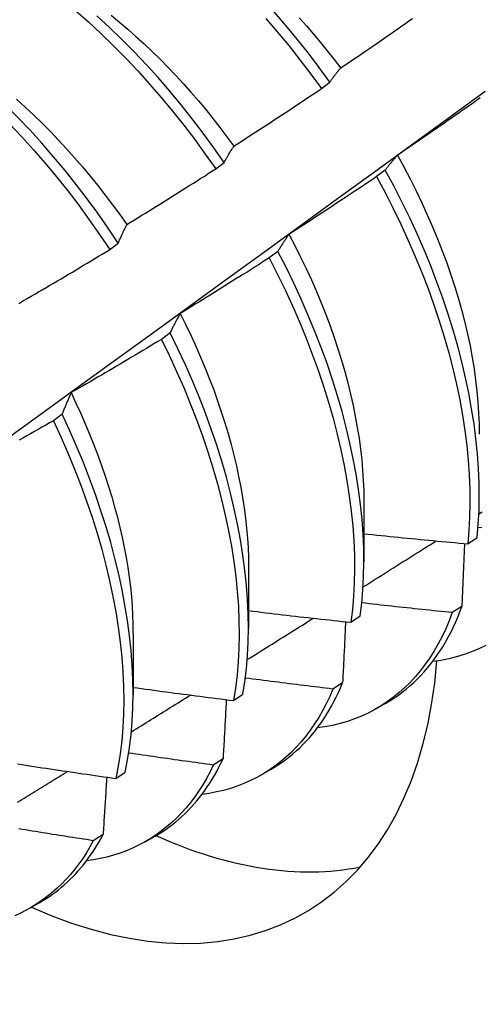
# Model space of a CAD drawing. Header units: inches. Extents: x 14 to 159, y 13 to 97.
# Tile 62 of 89: x 142.828 to 142.966, y 52.993 to 53.29. Entities that reach past the tile are written whole.
import ezdxf

# ---------------------------------------------------------------- set-up
doc = ezdxf.new("R2010")
doc.units = ezdxf.units.IN
doc.header["$MEASUREMENT"] = 0
doc.layers.add('Visible Edges(ANSI)', color=7, linetype='Continuous', lineweight=25)

msp = doc.modelspace()

# ---------------------------------------------------------------- linework, layer by layer
at = {"layer": 'Visible Edges(ANSI)'}
for p, q in [((142.91881, 53.2689), (142.92138, 53.27086)), ((142.88694, 53.24466), (142.88952, 53.24662)), ((142.93809, 53.24432), (142.93547, 53.24235)), ((142.85499, 53.22036), (142.85758, 53.22233)), ((142.9057, 53.21981), (142.90308, 53.21783)), ((142.87322, 53.19527), (142.87059, 53.19328)), ((142.84064, 53.1707), (142.838, 53.16871)), ((142.93166, 53.1446), (142.93163, 53.12616)), ((142.96293, 53.13163), (142.96577, 53.13355)), ((142.89686, 53.12456), (142.89683, 53.10612)), ((142.96117, 53.11274), (142.95827, 53.11087)), ((142.92766, 53.10795), (142.93052, 53.10986)), ((142.86206, 53.10452), (142.86203, 53.08608)), ((142.92521, 53.08968), (142.92231, 53.08783)), ((142.89229, 53.08436), (142.89515, 53.08627)), ((142.93548, 53.08196), (142.93829, 53.08358)), ((142.88915, 53.06675), (142.88623, 53.0649)), ((142.90068, 53.06192), (142.90349, 53.06354)), ((142.85679, 53.06088), (142.85966, 53.06277)), ((142.85298, 53.04393), (142.85005, 53.04209)), ((142.86588, 53.04188), (142.8687, 53.0435)), ((142.83109, 53.02184), (142.8339, 53.02346))]:
    msp.add_line(p, q, dxfattribs=at)
at = {"layer": 'Visible Edges(ANSI)', "flags": 128}
for points in [[(142.84472, 53.2924), (142.84856, 53.289), (142.85236, 53.28548), (142.85611, 53.28184), (142.8598, 53.27809), (142.86344, 53.27423), (142.86702, 53.27028), (142.87053, 53.26622), (142.87397, 53.26207), (142.87733, 53.25784), (142.88062, 53.25352), (142.88382, 53.24913), (142.88694, 53.24466)], [(142.78593, 53.29014), (142.78995, 53.28756), (142.79395, 53.28483), (142.79793, 53.28196), (142.80188, 53.27896), (142.8058, 53.27582), (142.80969, 53.27256), (142.81354, 53.26916), (142.81734, 53.26565), (142.82109, 53.26202), (142.82479, 53.25828), (142.82843, 53.25443), (142.83201, 53.25047), (142.83552, 53.24642), (142.83897, 53.24228), (142.84233, 53.23805), (142.84563, 53.23374), (142.84884, 53.22935), (142.85196, 53.22489), (142.85499, 53.22036)], [(142.85758, 53.22233), (142.85454, 53.22685), (142.85141, 53.23131), (142.84819, 53.23569), (142.84489, 53.23999), (142.84152, 53.24422), (142.83807, 53.24835), (142.83455, 53.2524), (142.83097, 53.25634), (142.82732, 53.26018), (142.82362, 53.26392), (142.81986, 53.26754), (142.81606, 53.27104), (142.81221, 53.27443), (142.80832, 53.27768), (142.80439, 53.28081), (142.80044, 53.28381), (142.79646, 53.28666), (142.79245, 53.28938), (142.78843, 53.29195)], [(142.88952, 53.24662), (142.88639, 53.25108), (142.88318, 53.25547), (142.87989, 53.25978), (142.87652, 53.26401), (142.87307, 53.26815), (142.86956, 53.2722), (142.86598, 53.27615), (142.86234, 53.28), (142.85864, 53.28374), (142.85488, 53.28737), (142.85108, 53.29088)], [(142.85544, 53.29103), (142.85795, 53.28896), (142.86044, 53.28683), (142.86291, 53.28464), (142.86535, 53.2824), (142.86778, 53.2801), (142.87017, 53.27774), (142.87254, 53.27534), (142.87489, 53.27287), (142.8772, 53.27036), (142.87947, 53.2678), (142.88172, 53.2652), (142.88393, 53.26255), (142.88611, 53.25985), (142.88824, 53.25712), (142.89035, 53.25435), (142.89241, 53.25154)], [(142.90203, 53.29008), (142.90553, 53.28601), (142.90897, 53.28186), (142.91233, 53.27762), (142.91561, 53.2733), (142.91881, 53.2689)], [(142.92138, 53.27086), (142.91817, 53.27525), (142.91489, 53.27957), (142.91152, 53.2838), (142.90808, 53.28795), (142.90457, 53.292)], [(142.91213, 53.29023), (142.91429, 53.2878), (142.91643, 53.28534), (142.91853, 53.28284), (142.9206, 53.2803), (142.92263, 53.27772), (142.92464, 53.27511)], [(142.92464, 53.27512), (142.92573, 53.27585), (142.92682, 53.27659), (142.92791, 53.27733), (142.929, 53.27807), (142.93008, 53.27881), (142.93117, 53.27955), (142.93225, 53.2803), (142.93334, 53.28104), (142.93442, 53.28179), (142.9355, 53.28253), (142.93659, 53.28328), (142.93767, 53.28403), (142.93875, 53.28478), (142.93983, 53.28553), (142.94091, 53.28628), (142.94199, 53.28703), (142.94307, 53.28778), (142.94415, 53.28854), (142.94522, 53.28929), (142.9463, 53.29005)], [(142.92138, 53.27086), (142.92151, 53.27105), (142.92164, 53.27124), (142.92177, 53.27143), (142.9219, 53.27161), (142.92204, 53.2718), (142.92217, 53.27198), (142.9223, 53.27217), (142.92244, 53.27235), (142.92257, 53.27253), (142.9227, 53.27271), (142.92284, 53.27289), (142.92298, 53.27307), (142.92311, 53.27324), (142.92325, 53.27342), (142.92339, 53.27359), (142.92352, 53.27377), (142.92366, 53.27394), (142.9238, 53.27411), (142.92394, 53.27428), (142.92408, 53.27445), (142.92422, 53.27462), (142.92436, 53.27479), (142.9245, 53.27495), (142.92464, 53.27512)], [(142.89244, 53.25156), (142.89355, 53.25227), (142.89466, 53.25298), (142.89576, 53.25369), (142.89686, 53.25441), (142.89797, 53.25512), (142.89907, 53.25584), (142.90017, 53.25656), (142.90127, 53.25728), (142.90237, 53.25799), (142.90347, 53.25871), (142.90457, 53.25944), (142.90567, 53.26016), (142.90677, 53.26088), (142.90787, 53.26161), (142.90897, 53.26233), (142.91006, 53.26306), (142.91116, 53.26378), (142.91225, 53.26451), (142.91335, 53.26524), (142.91444, 53.26597), (142.91553, 53.2667), (142.91663, 53.26744), (142.91772, 53.26817), (142.91881, 53.2689)], [(142.72173, 53.08959), (142.73303, 53.09772), (142.74433, 53.10585), (142.75561, 53.11397), (142.76689, 53.1221), (142.77815, 53.13023), (142.7894, 53.13835), (142.80065, 53.14648), (142.81188, 53.1546), (142.82311, 53.16272), (142.83432, 53.17084), (142.84552, 53.17896), (142.85672, 53.18708), (142.8679, 53.19519), (142.87908, 53.2033), (142.89025, 53.21142), (142.9014, 53.21952), (142.91255, 53.22763), (142.92369, 53.23573), (142.93482, 53.24383), (142.94594, 53.25193), (142.95705, 53.26002), (142.96815, 53.26811)], [(142.82693, 53.26568), (142.82951, 53.26334), (142.83206, 53.26093), (142.83459, 53.25846), (142.83709, 53.25594), (142.83957, 53.25335), (142.842, 53.25071), (142.84441, 53.24802), (142.84678, 53.24528), (142.84911, 53.24249), (142.8514, 53.23966), (142.85366, 53.23678), (142.85587, 53.23386), (142.85803, 53.23091), (142.86016, 53.22792)], [(142.9667, 53.26607), (142.96562, 53.26531), (142.96455, 53.26455), (142.96347, 53.26379), (142.96239, 53.26303), (142.96131, 53.26228), (142.96023, 53.26152), (142.95915, 53.26077), (142.95807, 53.26001), (142.95699, 53.25926), (142.95591, 53.25851), (142.95482, 53.25776), (142.95374, 53.25701), (142.95266, 53.25626), (142.95157, 53.25551), (142.95049, 53.25477), (142.9494, 53.25402), (142.94831, 53.25328), (142.94723, 53.25253), (142.94614, 53.25179), (142.94505, 53.25105), (142.94396, 53.25031), (142.94287, 53.24957), (142.94178, 53.24883)], [(142.88952, 53.24662), (142.88963, 53.24684), (142.88975, 53.24706), (142.88987, 53.24728), (142.88999, 53.24749), (142.89011, 53.2477), (142.89022, 53.24792), (142.89034, 53.24813), (142.89046, 53.24834), (142.89058, 53.24855), (142.8907, 53.24876), (142.89083, 53.24896), (142.89095, 53.24917), (142.89107, 53.24938), (142.89119, 53.24958), (142.89132, 53.24978), (142.89144, 53.24998), (142.89156, 53.25019), (142.89169, 53.25038), (142.89181, 53.25058), (142.89194, 53.25078), (142.89206, 53.25098), (142.89219, 53.25117), (142.89232, 53.25137), (142.89244, 53.25156)], [(142.94178, 53.24883), (142.94162, 53.24865), (142.94146, 53.24848), (142.9413, 53.2483), (142.94114, 53.24812), (142.94098, 53.24794), (142.94082, 53.24776), (142.94067, 53.24758), (142.94051, 53.2474), (142.94036, 53.24721), (142.9402, 53.24703), (142.94005, 53.24684), (142.93989, 53.24665), (142.93974, 53.24646), (142.93959, 53.24628), (142.93943, 53.24609), (142.93928, 53.24589), (142.93913, 53.2457), (142.93898, 53.24551), (142.93883, 53.24531), (142.93868, 53.24512), (142.93853, 53.24492), (142.93838, 53.24472), (142.93823, 53.24452), (142.93809, 53.24432)], [(142.94173, 53.24883), (142.94368, 53.24526), (142.94555, 53.24168), (142.94736, 53.23808), (142.94909, 53.23447), (142.95075, 53.23084), (142.95233, 53.22721), (142.95383, 53.22358), (142.95525, 53.21994), (142.9566, 53.21631), (142.95786, 53.21269), (142.95904, 53.20908), (142.96013, 53.20548), (142.96114, 53.2019), (142.96206, 53.19835), (142.96289, 53.19482), (142.96363, 53.19131), (142.96428, 53.18784), (142.96485, 53.1844), (142.96533, 53.181), (142.96571, 53.17764), (142.96602, 53.17433), (142.96623, 53.17106), (142.96636, 53.16784), (142.96639, 53.16468)], [(142.86018, 53.22795), (142.8613, 53.22863), (142.86243, 53.22932), (142.86355, 53.23001), (142.86467, 53.23069), (142.86579, 53.23138), (142.86691, 53.23207), (142.86802, 53.23276), (142.86914, 53.23345), (142.87026, 53.23415), (142.87138, 53.23484), (142.87249, 53.23554), (142.87361, 53.23623), (142.87472, 53.23693), (142.87584, 53.23763), (142.87695, 53.23833), (142.87806, 53.23903), (142.87917, 53.23973), (142.88028, 53.24043), (142.8814, 53.24113), (142.88251, 53.24184), (142.88362, 53.24254), (142.88472, 53.24325), (142.88583, 53.24395), (142.88694, 53.24466)], [(142.93547, 53.24235), (142.93438, 53.24161), (142.93329, 53.24088), (142.93219, 53.24014), (142.9311, 53.23941), (142.93, 53.23868), (142.92891, 53.23795), (142.92781, 53.23722), (142.92671, 53.23649), (142.92561, 53.23576), (142.92451, 53.23504), (142.92341, 53.23431), (142.92231, 53.23359), (142.92121, 53.23287), (142.92011, 53.23214), (142.91901, 53.23142), (142.91791, 53.2307), (142.9168, 53.22998), (142.9157, 53.22927), (142.91459, 53.22855), (142.91349, 53.22783), (142.91238, 53.22712), (142.91128, 53.2264), (142.91017, 53.22569), (142.90906, 53.22498)], [(142.93547, 53.24235), (142.93803, 53.23758), (142.94047, 53.23279), (142.9428, 53.22797), (142.94502, 53.22313), (142.94713, 53.21828), (142.94911, 53.21343), (142.95098, 53.20857), (142.95272, 53.20371), (142.95434, 53.19887), (142.95584, 53.19405), (142.9572, 53.18925), (142.95844, 53.18448), (142.95955, 53.17974), (142.96052, 53.17504), (142.96137, 53.1704), (142.96208, 53.1658), (142.96265, 53.16127), (142.9631, 53.1568), (142.9634, 53.15239), (142.96358, 53.14807), (142.96362, 53.14382), (142.96352, 53.13967), (142.96329, 53.1356), (142.96293, 53.13163)], [(142.96577, 53.13355), (142.96612, 53.13752), (142.96634, 53.1416), (142.96643, 53.14576), (142.96638, 53.15001), (142.9662, 53.15434), (142.96588, 53.15875), (142.96543, 53.16323), (142.96484, 53.16777), (142.96412, 53.17237), (142.96327, 53.17702), (142.96228, 53.18172), (142.96116, 53.18646), (142.95992, 53.19123), (142.95854, 53.19603), (142.95704, 53.20086), (142.95541, 53.2057), (142.95365, 53.21056), (142.95178, 53.21541), (142.94978, 53.22027), (142.94767, 53.22512), (142.94544, 53.22996), (142.9431, 53.23477), (142.94065, 53.23957), (142.93809, 53.24432)], [(142.85758, 53.22233), (142.85768, 53.22258), (142.85779, 53.22282), (142.85789, 53.22307), (142.85799, 53.22331), (142.8581, 53.22355), (142.85821, 53.22379), (142.85831, 53.22403), (142.85842, 53.22427), (142.85852, 53.22451), (142.85863, 53.22475), (142.85874, 53.22498), (142.85885, 53.22522), (142.85896, 53.22545), (142.85907, 53.22569), (142.85918, 53.22592), (142.85929, 53.22615), (142.8594, 53.22638), (142.85951, 53.2266), (142.85962, 53.22683), (142.85973, 53.22706), (142.85984, 53.22728), (142.85996, 53.2275), (142.86007, 53.22773), (142.86018, 53.22795)], [(142.90906, 53.22498), (142.90892, 53.22478), (142.90877, 53.22457), (142.90862, 53.22437), (142.90848, 53.22416), (142.90834, 53.22395), (142.90819, 53.22374), (142.90805, 53.22353), (142.90791, 53.22332), (142.90776, 53.22311), (142.90762, 53.2229), (142.90748, 53.22269), (142.90734, 53.22247), (142.9072, 53.22225), (142.90706, 53.22204), (142.90692, 53.22182), (142.90679, 53.2216), (142.90665, 53.22138), (142.90651, 53.22116), (142.90637, 53.22094), (142.90624, 53.22071), (142.9061, 53.22049), (142.90597, 53.22026), (142.90583, 53.22004), (142.9057, 53.21981)], [(142.90903, 53.22496), (142.91083, 53.22154), (142.91255, 53.2181), (142.91421, 53.21465), (142.9158, 53.2112), (142.91732, 53.20773), (142.91877, 53.20426), (142.92014, 53.20079), (142.92144, 53.19733), (142.92266, 53.19387), (142.9238, 53.19041), (142.92487, 53.18697), (142.92586, 53.18355), (142.92677, 53.18014), (142.92761, 53.17675), (142.92836, 53.17338), (142.92904, 53.17004), (142.92964, 53.16673), (142.93016, 53.16345), (142.93061, 53.1602), (142.93097, 53.157), (142.93125, 53.15383), (142.93146, 53.15071), (142.93158, 53.14763), (142.93162, 53.14461)], [(142.82785, 53.20429), (142.82899, 53.20495), (142.83013, 53.20561), (142.83126, 53.20627), (142.8324, 53.20693), (142.83354, 53.20759), (142.83467, 53.20825), (142.8358, 53.20892), (142.83694, 53.20958), (142.83807, 53.21025), (142.8392, 53.21091), (142.84034, 53.21158), (142.84147, 53.21225), (142.8426, 53.21292), (142.84373, 53.21359), (142.84486, 53.21427), (142.84599, 53.21494), (142.84711, 53.21561), (142.84824, 53.21629), (142.84937, 53.21697), (142.85049, 53.21764), (142.85162, 53.21832), (142.85275, 53.219), (142.85387, 53.21968), (142.85499, 53.22036)], [(142.93052, 53.10986), (142.931, 53.11374), (142.93134, 53.11772), (142.93155, 53.1218), (142.93163, 53.12597), (142.93157, 53.13023), (142.93138, 53.13457), (142.93106, 53.13898), (142.9306, 53.14346), (142.93, 53.148), (142.92927, 53.1526), (142.92841, 53.15726), (142.92742, 53.16196), (142.92629, 53.1667), (142.92504, 53.17148), (142.92366, 53.17628), (142.92214, 53.18111), (142.92051, 53.18595), (142.91875, 53.1908), (142.91687, 53.19566), (142.91486, 53.20052), (142.91274, 53.20537), (142.91051, 53.2102), (142.90816, 53.21502), (142.9057, 53.21981)], [(142.90308, 53.21783), (142.90197, 53.21712), (142.90086, 53.21641), (142.89975, 53.2157), (142.89863, 53.215), (142.89752, 53.21429), (142.89641, 53.21359), (142.89529, 53.21289), (142.89418, 53.21219), (142.89306, 53.21149), (142.89195, 53.21079), (142.89083, 53.21009), (142.88972, 53.20939), (142.8886, 53.2087), (142.88748, 53.208), (142.88636, 53.20731), (142.88524, 53.20661), (142.88412, 53.20592), (142.883, 53.20523), (142.88188, 53.20454), (142.88076, 53.20385), (142.87963, 53.20316), (142.87851, 53.20248), (142.87739, 53.20179), (142.87626, 53.20111)], [(142.90308, 53.21783), (142.90553, 53.21304), (142.90787, 53.20822), (142.9101, 53.20338), (142.91221, 53.19853), (142.9142, 53.19367), (142.91607, 53.18882), (142.91783, 53.18396), (142.91945, 53.17912), (142.92095, 53.17429), (142.92233, 53.16949), (142.92357, 53.16472), (142.92469, 53.15998), (142.92567, 53.15528), (142.92652, 53.15063), (142.92724, 53.14603), (142.92782, 53.14149), (142.92827, 53.13702), (142.92859, 53.13261), (142.92877, 53.12828), (142.92882, 53.12403), (142.92873, 53.11987), (142.92851, 53.1158), (142.92815, 53.11182), (142.92766, 53.10795)], [(142.82775, 53.20404), (142.82785, 53.20429)], [(142.87626, 53.20111), (142.87613, 53.20087), (142.876, 53.20064), (142.87587, 53.20041), (142.87573, 53.20017), (142.8756, 53.19994), (142.87547, 53.1997), (142.87534, 53.19947), (142.87521, 53.19923), (142.87509, 53.19899), (142.87496, 53.19875), (142.87483, 53.1985), (142.8747, 53.19826), (142.87458, 53.19802), (142.87445, 53.19777), (142.87432, 53.19753), (142.8742, 53.19728), (142.87407, 53.19703), (142.87395, 53.19678), (142.87383, 53.19653), (142.8737, 53.19628), (142.87358, 53.19603), (142.87346, 53.19578), (142.87334, 53.19552), (142.87322, 53.19527)], [(142.87625, 53.20111), (142.87788, 53.19783), (142.87945, 53.19454), (142.88096, 53.19124), (142.8824, 53.18794), (142.88378, 53.18463), (142.88509, 53.18132), (142.88634, 53.17801), (142.88752, 53.17471), (142.88864, 53.17141), (142.88968, 53.16812), (142.89066, 53.16484), (142.89157, 53.16158), (142.89241, 53.15834), (142.89317, 53.15511), (142.89387, 53.15191), (142.8945, 53.14874), (142.89505, 53.14559), (142.89553, 53.14247), (142.89594, 53.13939), (142.89627, 53.13634), (142.89652, 53.13334), (142.89671, 53.13037), (142.89681, 53.12745), (142.89684, 53.12457)], [(142.89515, 53.08627), (142.89575, 53.09005), (142.89622, 53.09394), (142.89656, 53.09792), (142.89676, 53.10201), (142.89683, 53.10618), (142.89677, 53.11045), (142.89657, 53.11479), (142.89623, 53.1192), (142.89577, 53.12369), (142.89516, 53.12823), (142.89443, 53.13284), (142.89356, 53.1375), (142.89256, 53.1422), (142.89142, 53.14694), (142.89016, 53.15172), (142.88877, 53.15653), (142.88725, 53.16135), (142.88561, 53.1662), (142.88384, 53.17105), (142.88195, 53.17591), (142.87994, 53.18077), (142.87781, 53.18562), (142.87557, 53.19045), (142.87322, 53.19527)], [(142.87059, 53.19328), (142.86946, 53.1926), (142.86833, 53.19192), (142.86721, 53.19124), (142.86608, 53.19056), (142.86495, 53.18988), (142.86382, 53.18921), (142.86269, 53.18853), (142.86156, 53.18786), (142.86043, 53.18718), (142.85929, 53.18651), (142.85816, 53.18584), (142.85703, 53.18517), (142.85589, 53.1845), (142.85476, 53.18383), (142.85362, 53.18317), (142.85249, 53.1825), (142.85135, 53.18184), (142.85022, 53.18117), (142.84908, 53.18051), (142.84794, 53.17985), (142.8468, 53.17919), (142.84566, 53.17853), (142.84452, 53.17787), (142.84338, 53.17721)], [(142.87059, 53.19328), (142.87293, 53.18847), (142.87517, 53.18363), (142.87729, 53.17878), (142.87929, 53.17392), (142.88117, 53.16907), (142.88293, 53.16421), (142.88456, 53.15937), (142.88607, 53.15454), (142.88745, 53.14974), (142.8887, 53.14496), (142.88983, 53.14022), (142.89082, 53.13552), (142.89168, 53.13087), (142.8924, 53.12627), (142.893, 53.12172), (142.89345, 53.11724), (142.89378, 53.11283), (142.89397, 53.1085), (142.89402, 53.10424), (142.89394, 53.10008), (142.89373, 53.096), (142.89338, 53.09202), (142.8929, 53.08814), (142.89229, 53.08436)], [(142.84338, 53.17721), (142.84326, 53.17695), (142.84314, 53.17669), (142.84302, 53.17643), (142.8429, 53.17617), (142.84279, 53.1759), (142.84267, 53.17564), (142.84255, 53.17538), (142.84243, 53.17511), (142.84232, 53.17484), (142.8422, 53.17457), (142.84209, 53.1743), (142.84197, 53.17403), (142.84186, 53.17376), (142.84175, 53.17349), (142.84163, 53.17321), (142.84152, 53.17294), (142.84141, 53.17266), (142.8413, 53.17238), (142.84118, 53.17211), (142.84107, 53.17183), (142.84096, 53.17155), (142.84085, 53.17127), (142.84075, 53.17098), (142.84064, 53.1707)], [(142.84333, 53.17721), (142.84482, 53.17408), (142.84625, 53.17094), (142.84763, 53.16779), (142.84894, 53.16464), (142.8502, 53.16149), (142.8514, 53.15835), (142.85254, 53.1552), (142.85362, 53.15206), (142.85464, 53.14894), (142.85559, 53.14582), (142.85648, 53.14271), (142.8573, 53.13962), (142.85807, 53.13655), (142.85876, 53.1335), (142.85939, 53.13047), (142.85995, 53.12747), (142.86044, 53.12449), (142.86086, 53.12154), (142.86122, 53.11862), (142.86151, 53.11574), (142.86173, 53.11289), (142.86189, 53.11007), (142.86198, 53.1073), (142.86201, 53.10456)], [(142.85966, 53.06277), (142.86039, 53.06645), (142.86098, 53.07024), (142.86145, 53.07413), (142.86178, 53.07813), (142.86197, 53.08222), (142.86203, 53.0864), (142.86196, 53.09066), (142.86175, 53.09501), (142.86141, 53.09943), (142.86094, 53.10391), (142.86033, 53.10847), (142.85958, 53.11307), (142.8587, 53.11773), (142.85769, 53.12244), (142.85655, 53.12719), (142.85528, 53.13197), (142.85389, 53.13677), (142.85236, 53.1416), (142.85071, 53.14645), (142.84893, 53.1513), (142.84704, 53.15616), (142.84502, 53.16102), (142.84289, 53.16587), (142.84064, 53.1707)], [(142.838, 53.16871), (142.83686, 53.16806), (142.83571, 53.16741), (142.83457, 53.16675), (142.83343, 53.1661), (142.83228, 53.16545), (142.83114, 53.1648), (142.82999, 53.16415), (142.82884, 53.16351), (142.82769, 53.16286)], [(142.838, 53.16871), (142.84024, 53.16388), (142.84237, 53.15903), (142.84437, 53.15417), (142.84626, 53.14931), (142.84803, 53.14446), (142.84967, 53.13962), (142.85118, 53.13479), (142.85257, 53.12998), (142.85383, 53.1252), (142.85496, 53.12046), (142.85596, 53.11576), (142.85683, 53.1111), (142.85756, 53.1065), (142.85817, 53.10195), (142.85863, 53.09747), (142.85896, 53.09305), (142.85916, 53.08872), (142.85922, 53.08446), (142.85915, 53.08028), (142.85894, 53.0762), (142.8586, 53.07221), (142.85813, 53.06833), (142.85753, 53.06455), (142.85679, 53.06088)], [(142.9663, 53.14067), (142.9673, 53.14131)], [(142.96722, 53.13644), (142.96605, 53.13656)], [(142.93139, 53.11862), (142.93231, 53.1192), (142.93323, 53.11978), (142.93414, 53.12035), (142.93506, 53.12093), (142.93598, 53.12151), (142.9369, 53.12209), (142.93781, 53.12267), (142.93873, 53.12325), (142.93965, 53.12383), (142.94057, 53.1244), (142.94149, 53.12498), (142.9424, 53.12556), (142.94332, 53.12614), (142.94424, 53.12672), (142.94516, 53.1273), (142.94607, 53.12788), (142.94699, 53.12846), (142.94791, 53.12904), (142.94882, 53.12962), (142.94974, 53.1302), (142.95066, 53.13077), (142.95158, 53.13135), (142.95249, 53.13193), (142.95341, 53.13251)], [(142.93164, 53.13466), (142.93294, 53.13452), (142.93425, 53.13439), (142.93555, 53.13425), (142.93685, 53.13412), (142.93815, 53.13399), (142.93945, 53.13386), (142.94076, 53.13373), (142.94206, 53.1336), (142.94336, 53.13347), (142.94467, 53.13334), (142.94597, 53.13321), (142.94727, 53.13309), (142.94858, 53.13296), (142.94988, 53.13283), (142.95118, 53.13271), (142.95249, 53.13259), (142.95379, 53.13246), (142.9551, 53.13234), (142.9564, 53.13222), (142.95771, 53.1321), (142.95901, 53.13198), (142.96032, 53.13186), (142.96162, 53.13175), (142.96293, 53.13163)], [(142.96195, 53.13172), (142.96192, 53.13093), (142.96188, 53.13015), (142.96185, 53.12936), (142.96182, 53.12857), (142.96179, 53.12779), (142.96176, 53.127), (142.96173, 53.12621), (142.9617, 53.12542), (142.96166, 53.12463), (142.96163, 53.12384), (142.9616, 53.12305), (142.96157, 53.12226), (142.96154, 53.12147), (142.9615, 53.12068), (142.96147, 53.11989), (142.96144, 53.11909), (142.9614, 53.1183), (142.96137, 53.11751), (142.96134, 53.11671), (142.9613, 53.11592), (142.96127, 53.11512), (142.96124, 53.11433), (142.9612, 53.11353), (142.96117, 53.11274)], [(142.89684, 53.11147), (142.89812, 53.11131), (142.8994, 53.11116), (142.90069, 53.111), (142.90197, 53.11085), (142.90325, 53.1107), (142.90454, 53.11055), (142.90582, 53.11039), (142.9071, 53.11024), (142.90839, 53.11009), (142.90967, 53.10995), (142.91096, 53.1098), (142.91224, 53.10965), (142.91352, 53.10951), (142.91481, 53.10936), (142.91609, 53.10922), (142.91738, 53.10907), (142.91866, 53.10893), (142.91995, 53.10879), (142.92123, 53.10865), (142.92252, 53.1085), (142.92381, 53.10836), (142.92509, 53.10823), (142.92638, 53.10809), (142.92766, 53.10795)], [(142.95827, 53.11087), (142.95713, 53.11099), (142.95599, 53.1111), (142.95486, 53.11122), (142.95372, 53.11133), (142.95258, 53.11145), (142.95145, 53.11157), (142.95031, 53.11169), (142.94917, 53.11181), (142.94804, 53.11193), (142.9469, 53.11205), (142.94576, 53.11217), (142.94463, 53.11229), (142.94349, 53.11241), (142.94236, 53.11254), (142.94122, 53.11266), (142.94008, 53.11279), (142.93895, 53.11291), (142.93781, 53.11304), (142.93668, 53.11317), (142.93554, 53.11329), (142.93441, 53.11342), (142.93327, 53.11355), (142.93214, 53.11368), (142.931, 53.11381)], [(142.93829, 53.08358), (142.93956, 53.08434), (142.94081, 53.08514), (142.94203, 53.08598), (142.94322, 53.08687), (142.94439, 53.08779), (142.94553, 53.08876), (142.94665, 53.08977), (142.94774, 53.09081), (142.9488, 53.0919), (142.94983, 53.09303), (142.95083, 53.0942), (142.95181, 53.0954), (142.95276, 53.09665), (142.95367, 53.09793), (142.95456, 53.09925), (142.95542, 53.1006), (142.95625, 53.102), (142.95704, 53.10343), (142.95781, 53.10489), (142.95854, 53.10639), (142.95925, 53.10793), (142.95992, 53.1095), (142.96056, 53.1111), (142.96117, 53.11274)], [(142.89646, 53.0967), (142.89729, 53.09722), (142.89812, 53.09774), (142.89895, 53.09826), (142.89978, 53.09878), (142.90062, 53.0993), (142.90145, 53.09982), (142.90228, 53.10034), (142.90311, 53.10086), (142.90394, 53.10138), (142.90477, 53.1019), (142.9056, 53.10242), (142.90643, 53.10294), (142.90726, 53.10346), (142.90809, 53.10398), (142.90892, 53.10451), (142.90976, 53.10503), (142.91059, 53.10555), (142.91142, 53.10607), (142.91225, 53.10659), (142.91308, 53.10711), (142.91391, 53.10763), (142.91474, 53.10815), (142.91557, 53.10867), (142.9164, 53.10919)], [(142.95827, 53.11087), (142.95732, 53.10841), (142.95631, 53.10602), (142.95522, 53.10371), (142.95406, 53.10149), (142.95283, 53.09934), (142.95152, 53.09728), (142.95015, 53.09531), (142.94871, 53.09342), (142.94721, 53.09163), (142.94564, 53.08992), (142.944, 53.0883), (142.94231, 53.08678), (142.94055, 53.08535), (142.93873, 53.08402), (142.93685, 53.08278), (142.93492, 53.08164), (142.93293, 53.08059), (142.93088, 53.07965), (142.92878, 53.0788), (142.92664, 53.07806), (142.92444, 53.07741), (142.92219, 53.07687), (142.9199, 53.07642), (142.91757, 53.07608)], [(142.9261, 53.10812), (142.92606, 53.10735), (142.92603, 53.10659), (142.92599, 53.10583), (142.92596, 53.10506), (142.92592, 53.1043), (142.92589, 53.10353), (142.92585, 53.10277), (142.92581, 53.102), (142.92578, 53.10123), (142.92574, 53.10047), (142.92571, 53.0997), (142.92567, 53.09893), (142.92563, 53.09816), (142.92559, 53.09739), (142.92556, 53.09662), (142.92552, 53.09585), (142.92548, 53.09508), (142.92544, 53.09431), (142.92541, 53.09354), (142.92537, 53.09277), (142.92533, 53.092), (142.92529, 53.09123), (142.92525, 53.09046), (142.92521, 53.08968)], [(142.96844, 53.10099), (142.96631, 53.09997), (142.96412, 53.09905), (142.96188, 53.09824), (142.95958, 53.09754), (142.95722, 53.09696), (142.95482, 53.09648), (142.95237, 53.09612)], [(142.92231, 53.08783), (142.9212, 53.08796), (142.9201, 53.08809), (142.919, 53.08822), (142.9179, 53.08835), (142.9168, 53.08849), (142.9157, 53.08862), (142.9146, 53.08875), (142.91349, 53.08889), (142.91239, 53.08903), (142.91129, 53.08916), (142.91019, 53.0893), (142.90909, 53.08944), (142.90799, 53.08957), (142.90689, 53.08971), (142.90579, 53.08985), (142.90469, 53.08999), (142.90359, 53.09013), (142.90249, 53.09027), (142.90139, 53.09042), (142.90029, 53.09056), (142.89919, 53.0907), (142.8981, 53.09085), (142.897, 53.09099), (142.8959, 53.09114)], [(142.86204, 53.08833), (142.8633, 53.08815), (142.86455, 53.08798), (142.86581, 53.08781), (142.86707, 53.08764), (142.86833, 53.08747), (142.86959, 53.0873), (142.87085, 53.08713), (142.87211, 53.08696), (142.87337, 53.08679), (142.87463, 53.08662), (142.87589, 53.08646), (142.87715, 53.08629), (142.87841, 53.08613), (142.87967, 53.08596), (142.88093, 53.0858), (142.88219, 53.08564), (142.88345, 53.08548), (142.88471, 53.08531), (142.88597, 53.08515), (142.88724, 53.08499), (142.8885, 53.08484), (142.88976, 53.08468), (142.89102, 53.08452), (142.89229, 53.08436)], [(142.92231, 53.08783), (142.92133, 53.08558), (142.92028, 53.0834), (142.91917, 53.08129), (142.918, 53.07926), (142.91677, 53.07731), (142.91547, 53.07543), (142.91411, 53.07363), (142.91269, 53.07191), (142.91122, 53.07027), (142.90968, 53.06872), (142.90809, 53.06725), (142.90644, 53.06586), (142.90474, 53.06455), (142.90298, 53.06333), (142.90117, 53.0622), (142.89931, 53.06116), (142.8974, 53.06021), (142.89545, 53.05934), (142.89344, 53.05856), (142.89139, 53.05788), (142.8893, 53.05728), (142.88716, 53.05678), (142.88499, 53.05636), (142.88277, 53.05604)], [(142.90349, 53.06354), (142.90467, 53.06424), (142.90582, 53.06497), (142.90695, 53.06574), (142.90806, 53.06655), (142.90914, 53.06739), (142.91021, 53.06827), (142.91125, 53.06918), (142.91227, 53.07012), (142.91326, 53.0711), (142.91424, 53.07212), (142.91518, 53.07316), (142.91611, 53.07424), (142.91701, 53.07536), (142.91788, 53.0765), (142.91873, 53.07768), (142.91955, 53.07889), (142.92035, 53.08013), (142.92113, 53.08141), (142.92187, 53.08271), (142.9226, 53.08405), (142.92329, 53.08541), (142.92396, 53.08681), (142.9246, 53.08823), (142.92521, 53.08968)], [(142.86151, 53.07492), (142.86226, 53.07538), (142.863, 53.07584), (142.86374, 53.07631), (142.86449, 53.07677), (142.86523, 53.07723), (142.86597, 53.07769), (142.86672, 53.07815), (142.86746, 53.07862), (142.8682, 53.07908), (142.86895, 53.07954), (142.86969, 53.08), (142.87043, 53.08047), (142.87118, 53.08093), (142.87192, 53.08139), (142.87266, 53.08185), (142.87341, 53.08232), (142.87415, 53.08278), (142.87489, 53.08324), (142.87564, 53.0837), (142.87638, 53.08417), (142.87712, 53.08463), (142.87786, 53.08509), (142.87861, 53.08555), (142.87935, 53.08602)], [(142.89014, 53.08463), (142.8901, 53.08389), (142.89006, 53.08315), (142.89002, 53.08241), (142.88998, 53.08166), (142.88994, 53.08092), (142.8899, 53.08018), (142.88986, 53.07944), (142.88982, 53.07869), (142.88978, 53.07795), (142.88974, 53.0772), (142.8897, 53.07646), (142.88966, 53.07571), (142.88962, 53.07497), (142.88958, 53.07422), (142.88953, 53.07348), (142.88949, 53.07273), (142.88945, 53.07198), (142.88941, 53.07124), (142.88937, 53.07049), (142.88932, 53.06974), (142.88928, 53.06899), (142.88924, 53.06825), (142.88919, 53.0675), (142.88915, 53.06675)], [(142.88623, 53.0649), (142.88517, 53.06504), (142.88411, 53.06519), (142.88304, 53.06534), (142.88198, 53.06548), (142.88091, 53.06563), (142.87985, 53.06578), (142.87879, 53.06593), (142.87773, 53.06607), (142.87666, 53.06622), (142.8756, 53.06637), (142.87454, 53.06652), (142.87347, 53.06668), (142.87241, 53.06683), (142.87135, 53.06698), (142.87029, 53.06713), (142.86923, 53.06729), (142.86816, 53.06744), (142.8671, 53.06759), (142.86604, 53.06775), (142.86498, 53.06791), (142.86392, 53.06806), (142.86286, 53.06822), (142.8618, 53.06838), (142.86074, 53.06853)], [(142.8687, 53.0435), (142.86977, 53.04414), (142.87083, 53.04481), (142.87187, 53.04551), (142.87289, 53.04623), (142.87389, 53.04699), (142.87488, 53.04778), (142.87584, 53.0486), (142.87679, 53.04944), (142.87772, 53.05032), (142.87862, 53.05122), (142.87951, 53.05216), (142.88038, 53.05312), (142.88123, 53.0541), (142.88205, 53.05512), (142.88286, 53.05616), (142.88364, 53.05723), (142.88441, 53.05833), (142.88515, 53.05946), (142.88587, 53.06061), (142.88657, 53.06178), (142.88725, 53.06299), (142.88791, 53.06422), (142.88854, 53.06547), (142.88915, 53.06675)], [(142.82723, 53.06524), (142.82846, 53.06505), (142.82969, 53.06486), (142.83092, 53.06468), (142.83215, 53.06449), (142.83338, 53.0643), (142.83461, 53.06411), (142.83584, 53.06393), (142.83707, 53.06374), (142.8383, 53.06356), (142.83953, 53.06338), (142.84077, 53.06319), (142.842, 53.06301), (142.84323, 53.06283), (142.84446, 53.06265), (142.84569, 53.06247), (142.84693, 53.06229), (142.84816, 53.06211), (142.84939, 53.06193), (142.85062, 53.06175), (142.85186, 53.06158), (142.85309, 53.0614), (142.85432, 53.06122), (142.85556, 53.06105), (142.85679, 53.06088)], [(142.88623, 53.0649), (142.88523, 53.06286), (142.88417, 53.06088), (142.88305, 53.05897), (142.88187, 53.05713), (142.88064, 53.05535), (142.87936, 53.05365), (142.87802, 53.05202), (142.87663, 53.05046), (142.87518, 53.04897), (142.87369, 53.04756), (142.87214, 53.04623), (142.87055, 53.04497), (142.86891, 53.04378), (142.86722, 53.04268), (142.86548, 53.04165), (142.8637, 53.0407), (142.86188, 53.03983), (142.86001, 53.03904), (142.8581, 53.03833), (142.85615, 53.0377), (142.85416, 53.03715), (142.85213, 53.03669), (142.85007, 53.03631), (142.84797, 53.036)], [(142.82721, 53.05369), (142.82786, 53.05409), (142.82852, 53.05449), (142.82917, 53.0549), (142.82983, 53.0553), (142.83048, 53.0557), (142.83114, 53.05611), (142.83179, 53.05651), (142.83244, 53.05692), (142.8331, 53.05732), (142.83375, 53.05772), (142.83441, 53.05813), (142.83506, 53.05853), (142.83572, 53.05894), (142.83637, 53.05934), (142.83702, 53.05975), (142.83768, 53.06015), (142.83833, 53.06055), (142.83899, 53.06096), (142.83964, 53.06136), (142.84029, 53.06177), (142.84095, 53.06217), (142.8416, 53.06258), (142.84226, 53.06298)], [(142.85408, 53.06126), (142.85403, 53.06054), (142.85399, 53.05982), (142.85394, 53.0591), (142.8539, 53.05838), (142.85386, 53.05766), (142.85381, 53.05694), (142.85377, 53.05622), (142.85372, 53.0555), (142.85368, 53.05478), (142.85363, 53.05406), (142.85358, 53.05334), (142.85354, 53.05262), (142.85349, 53.0519), (142.85345, 53.05117), (142.8534, 53.05045), (142.85335, 53.04973), (142.85331, 53.049), (142.85326, 53.04828), (142.85322, 53.04756), (142.85317, 53.04683), (142.85312, 53.04611), (142.85307, 53.04538), (142.85303, 53.04466), (142.85298, 53.04393)], [(142.85005, 53.04209), (142.84903, 53.04225), (142.848, 53.04241), (142.84698, 53.04257), (142.84596, 53.04272), (142.84493, 53.04288), (142.84391, 53.04304), (142.84289, 53.0432), (142.84187, 53.04336), (142.84084, 53.04352), (142.83982, 53.04369), (142.8388, 53.04385), (142.83778, 53.04401), (142.83675, 53.04417), (142.83573, 53.04434), (142.83471, 53.0445), (142.83369, 53.04467), (142.83267, 53.04483), (142.83164, 53.045), (142.83062, 53.04517), (142.8296, 53.04533), (142.82858, 53.0455), (142.82756, 53.04567)], [(142.8339, 53.02346), (142.83487, 53.02404), (142.83584, 53.02464), (142.83679, 53.02527), (142.83772, 53.02592), (142.83864, 53.0266), (142.83954, 53.02731), (142.84043, 53.02803), (142.8413, 53.02878), (142.84215, 53.02956), (142.84299, 53.03036), (142.84382, 53.03118), (142.84463, 53.03202), (142.84542, 53.03289), (142.84619, 53.03378), (142.84695, 53.0347), (142.84769, 53.03564), (142.84841, 53.0366), (142.84912, 53.03758), (142.8498, 53.03858), (142.85047, 53.03961), (142.85113, 53.04066), (142.85176, 53.04173), (142.85238, 53.04282), (142.85298, 53.04393)], [(142.85005, 53.04209), (142.84903, 53.04025), (142.84796, 53.03846), (142.84684, 53.03674), (142.84567, 53.03508), (142.84446, 53.03348), (142.84319, 53.03194), (142.84188, 53.03047), (142.84052, 53.02907), (142.83912, 53.02773), (142.83767, 53.02646), (142.83617, 53.02525), (142.83464, 53.02411), (142.83306, 53.02304), (142.83144, 53.02204), (142.82978, 53.02111), (142.82808, 53.02026), (142.82634, 53.01947)]]:
    msp.add_lwpolyline(points, dxfattribs=at)
at = {"layer": 'Visible Edges(ANSI)'}
for centre, start_param, end_param in [((142.81628, 53.18922), 5.609807, 6.983738), ((142.85376, 53.2108), 5.609802, 6.090172)]:
    msp.add_ellipse(centre, major_axis=(0.09731, -0.16898), ratio=0.578093, start_param=start_param, end_param=end_param, dxfattribs=at)

doc.saveas('drawing.dxf')
